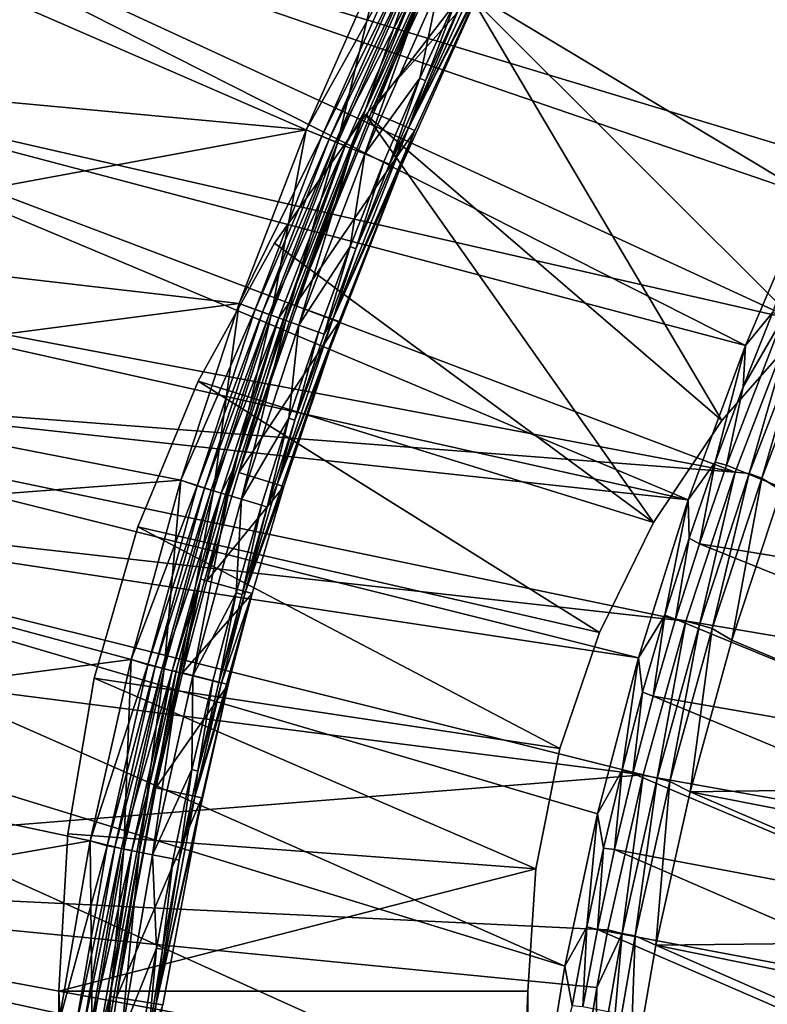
# Model space of a CAD drawing. Header units: metres. Extents: x -901 to 901, y -486 to 401.
# Tile 95 of 256: x -862 to -830, y 225 to 267. Entities that reach past the tile are written whole.
import ezdxf

# ---------------------------------------------------------------- set-up
doc = ezdxf.new("R2010")
doc.units = ezdxf.units.M

msp = doc.modelspace()

# ---------------------------------------------------------------- linework, layer by layer
at = {"layer": 'top'}
for points in [[(-843.20343, 270.848541, -621.825684), (-840.372253, 276.304413, -621.825684), (-846.667419, 262.663727, -625)], [(-846.667419, 262.663727, -625), (-840.372253, 276.304413, -621.825684), (-842.95459, 270.725311, -625)], [(-841.41803, 269.964325, -621.651367), (-845.090637, 261.990112, -621.651367), (-838.364563, 275.212646, -625)], [(-838.364563, 275.212646, -625), (-845.090637, 261.990112, -621.651367), (-841.155457, 269.83429, -625)], [(-849.449768, 261.904144, -620), (-872.769165, 264.063385, -620), (-870.100403, 270.889221, -620)], [(-870.100403, 270.889221, -618), (-872.769165, 264.063385, -618), (-849.449768, 261.904144, -618)], [(-849.449768, 261.904144, -620), (-870.100403, 270.889221, -620), (-846.2323, 269.16272, -620)], [(-846.2323, 269.16272, -618), (-870.100403, 270.889221, -618), (-849.449768, 261.904144, -618)], [(-846.922791, 262.772797, -621.825684), (-843.20343, 270.848541, -621.825684), (-849.926086, 254.408081, -625)], [(-849.926086, 254.408081, -625), (-843.20343, 270.848541, -621.825684), (-846.667419, 262.663727, -625)], [(-843.20343, 270.848541, -621.825684), (-846.922791, 262.772797, -621.825684), (-844.608337, 268.404633, -621.115417)], [(-846.667419, 262.663727, -625), (-842.95459, 270.725311, -625), (-841.155457, 269.83429, -625)], [(-845.090637, 261.990112, -621.651367), (-848.313965, 253.823975, -621.651367), (-841.155457, 269.83429, -625)], [(-841.155457, 269.83429, -625), (-848.313965, 253.823975, -621.651367), (-844.821167, 261.875031, -625)], [(-846.667419, 262.663727, -625), (-841.155457, 269.83429, -625), (-844.821167, 261.875031, -625)], [(-845.090637, 261.990112, -621.651367), (-841.41803, 269.964325, -621.651367), (-842.74762, 267.524445, -620.924011)], [(-849.449768, 261.904144, -620), (-846.2323, 269.16272, -620), (-845.574524, 268.861694, -620.135986)], [(-846.2323, 269.16272, -618), (-849.449768, 261.904144, -618), (-848.110413, 261.349335, -618.271973)], [(-844.919312, 268.551727, -618.271973), (-846.2323, 269.16272, -618), (-848.110413, 261.349335, -618.271973)], [(-848.78009, 261.62674, -620.135986), (-849.449768, 261.904144, -620), (-845.574524, 268.861694, -620.135986)], [(-848.78009, 261.62674, -620.135986), (-845.574524, 268.861694, -620.135986), (-845.274963, 268.719971, -620.301758)], [(-848.473938, 261.499908, -620.301758), (-848.78009, 261.62674, -620.135986), (-845.274963, 268.719971, -620.301758)], [(-848.473938, 261.499908, -620.301758), (-845.274963, 268.719971, -620.301758), (-845.008362, 268.593872, -620.525452)], [(-848.201477, 261.387054, -620.525452), (-848.473938, 261.499908, -620.301758), (-845.008362, 268.593872, -620.525452)], [(-848.201477, 261.387054, -620.525452), (-845.008362, 268.593872, -620.525452), (-844.608337, 268.404633, -621.115417)], [(-848.110413, 261.349335, -618.271973), (-847.498047, 261.095703, -618.603455), (-844.919312, 268.551727, -618.271973)], [(-847.498047, 261.095703, -618.603455), (-844.320129, 268.268311, -618.603455), (-844.919312, 268.551727, -618.271973)], [(-847.792603, 261.217682, -621.115417), (-848.201477, 261.387054, -620.525452), (-844.608337, 268.404633, -621.115417)], [(-844.608337, 268.404633, -621.115417), (-846.922791, 262.772797, -621.825684), (-847.792603, 261.217682, -621.115417)], [(-847.498047, 261.095703, -618.603455), (-846.953125, 260.869995, -619.050903), (-844.320129, 268.268311, -618.603455)], [(-846.953125, 260.869995, -619.050903), (-843.786987, 268.016083, -619.050903), (-844.320129, 268.268311, -618.603455)], [(-843.786987, 268.016083, -619.050903), (-846.953125, 260.869995, -619.050903), (-844.605103, 264.104523, -620.230835)], [(-842.986816, 267.637604, -620.230835), (-843.786987, 268.016083, -619.050903), (-844.605103, 264.104523, -620.230835)], [(-844.363159, 263.997284, -620.924011), (-845.090637, 261.990112, -621.651367), (-842.74762, 267.524445, -620.924011)], [(-842.986816, 267.637604, -620.230835), (-844.605103, 264.104523, -620.230835), (-844.363159, 263.997284, -620.924011)], [(-842.986816, 267.637604, -620.230835), (-844.363159, 263.997284, -620.924011), (-842.74762, 267.524445, -620.924011)], [(-875.163025, 257.136322, -620), (-872.769165, 264.063385, -620), (-849.449768, 261.904144, -620)], [(-849.449768, 261.904144, -618), (-872.769165, 264.063385, -618), (-875.163025, 257.136322, -618)], [(-846.953125, 260.869995, -619.050903), (-846.135376, 260.53125, -620.230835), (-844.605103, 264.104523, -620.230835)], [(-846.135376, 260.53125, -620.230835), (-845.89093, 260.429993, -620.924011), (-844.605103, 264.104523, -620.230835)], [(-844.605103, 264.104523, -620.230835), (-845.89093, 260.429993, -620.924011), (-844.363159, 263.997284, -620.924011)], [(-845.89093, 260.429993, -620.924011), (-845.090637, 261.990112, -621.651367), (-844.363159, 263.997284, -620.924011)], [(-850.187195, 254.502686, -621.825684), (-846.922791, 262.772797, -621.825684), (-852.32428, 247.279922, -625)], [(-852.32428, 247.279922, -625), (-846.922791, 262.772797, -621.825684), (-849.926086, 254.408081, -625)], [(-846.922791, 262.772797, -621.825684), (-850.187195, 254.502686, -621.825684), (-847.792603, 261.217682, -621.115417)], [(-849.926086, 254.408081, -625), (-846.667419, 262.663727, -625), (-844.821167, 261.875031, -625)], [(-852.307251, 254.496414, -620), (-875.163025, 257.136322, -620), (-849.449768, 261.904144, -620)], [(-849.449768, 261.904144, -618), (-875.163025, 257.136322, -618), (-852.307251, 254.496414, -618)], [(-852.307251, 254.496414, -620), (-849.449768, 261.904144, -620), (-848.78009, 261.62674, -620.135986)], [(-849.449768, 261.904144, -618), (-852.307251, 254.496414, -618), (-850.940796, 253.992676, -618.271973)], [(-848.110413, 261.349335, -618.271973), (-849.449768, 261.904144, -618), (-850.940796, 253.992676, -618.271973)], [(-848.313965, 253.823975, -621.651367), (-850.686584, 246.772018, -621.651367), (-844.821167, 261.875031, -625)], [(-844.821167, 261.875031, -625), (-850.686584, 246.772018, -621.651367), (-848.038513, 253.724182, -625)], [(-849.926086, 254.408081, -625), (-844.821167, 261.875031, -625), (-848.038513, 253.724182, -625)], [(-848.313965, 253.823975, -621.651367), (-845.090637, 261.990112, -621.651367), (-847.329651, 256.824554, -620.924011)], [(-847.329651, 256.824554, -620.924011), (-845.090637, 261.990112, -621.651367), (-845.89093, 260.429993, -620.924011)], [(-851.623291, 254.236816, -620.135986), (-852.307251, 254.496414, -620), (-848.78009, 261.62674, -620.135986)], [(-851.623291, 254.236816, -620.135986), (-848.78009, 261.62674, -620.135986), (-848.473938, 261.499908, -620.301758)], [(-851.311279, 254.125198, -620.301758), (-851.623291, 254.236816, -620.135986), (-848.473938, 261.499908, -620.301758)], [(-851.311279, 254.125198, -620.301758), (-848.473938, 261.499908, -620.301758), (-848.201477, 261.387054, -620.525452)], [(-851.033569, 254.025879, -620.525452), (-851.311279, 254.125198, -620.301758), (-848.201477, 261.387054, -620.525452)], [(-851.033569, 254.025879, -620.525452), (-848.201477, 261.387054, -620.525452), (-847.792603, 261.217682, -621.115417)], [(-850.940796, 253.992676, -618.271973), (-850.316772, 253.769455, -618.603455), (-848.110413, 261.349335, -618.271973)], [(-850.316772, 253.769455, -618.603455), (-847.498047, 261.095703, -618.603455), (-848.110413, 261.349335, -618.271973)], [(-850.616882, 253.876816, -621.115417), (-851.033569, 254.025879, -620.525452), (-847.792603, 261.217682, -621.115417)], [(-847.792603, 261.217682, -621.115417), (-850.187195, 254.502686, -621.825684), (-850.616882, 253.876816, -621.115417)], [(-850.316772, 253.769455, -618.603455), (-849.761414, 253.570801, -619.050903), (-847.498047, 261.095703, -618.603455)], [(-849.761414, 253.570801, -619.050903), (-846.953125, 260.869995, -619.050903), (-847.498047, 261.095703, -618.603455)], [(-849.761414, 253.570801, -619.050903), (-847.576538, 256.9198, -620.230835), (-846.953125, 260.869995, -619.050903)], [(-847.576538, 256.9198, -620.230835), (-846.135376, 260.53125, -620.230835), (-846.953125, 260.869995, -619.050903)], [(-847.329651, 256.824554, -620.924011), (-846.135376, 260.53125, -620.230835), (-847.576538, 256.9198, -620.230835)], [(-845.89093, 260.429993, -620.924011), (-846.135376, 260.53125, -620.230835), (-847.329651, 256.824554, -620.924011)], [(-876.950012, 251.276962, -620), (-875.163025, 257.136322, -620), (-852.307251, 254.496414, -620)], [(-875.163025, 257.136322, -618), (-876.950012, 251.276962, -618), (-852.307251, 254.496414, -618)], [(-848.92804, 253.272705, -620.230835), (-847.576538, 256.9198, -620.230835), (-849.761414, 253.570801, -619.050903)], [(-848.678894, 253.183578, -620.924011), (-847.576538, 256.9198, -620.230835), (-848.92804, 253.272705, -620.230835)], [(-848.678894, 253.183578, -620.924011), (-847.329651, 256.824554, -620.924011), (-847.576538, 256.9198, -620.230835)], [(-848.678894, 253.183578, -620.924011), (-848.313965, 253.823975, -621.651367), (-847.329651, 256.824554, -620.924011)], [(-854.797791, 246.957397, -620), (-876.950012, 251.276962, -620), (-852.307251, 254.496414, -620)], [(-852.307251, 254.496414, -618), (-876.950012, 251.276962, -618), (-854.797791, 246.957397, -618)], [(-854.797791, 246.957397, -620), (-852.307251, 254.496414, -620), (-851.623291, 254.236816, -620.135986)], [(-852.307251, 254.496414, -618), (-854.797791, 246.957397, -618), (-853.405579, 246.502655, -618.271973)], [(-854.099243, 246.712921, -620.135986), (-854.797791, 246.957397, -620), (-851.623291, 254.236816, -620.135986)], [(-854.099243, 246.712921, -620.135986), (-851.623291, 254.236816, -620.135986), (-851.311279, 254.125198, -620.301758)], [(-852.589539, 247.362183, -621.825684), (-850.187195, 254.502686, -621.825684), (-853.682922, 242.657196, -625)], [(-853.682922, 242.657196, -625), (-850.187195, 254.502686, -621.825684), (-852.32428, 247.279922, -625)], [(-850.940796, 253.992676, -618.271973), (-852.307251, 254.496414, -618), (-853.405579, 246.502655, -618.271973)], [(-850.187195, 254.502686, -621.825684), (-852.589539, 247.362183, -621.825684), (-850.616882, 253.876816, -621.115417)], [(-852.32428, 247.279922, -625), (-849.926086, 254.408081, -625), (-848.038513, 253.724182, -625)], [(-853.782104, 246.616791, -620.301758), (-854.099243, 246.712921, -620.135986), (-851.311279, 254.125198, -620.301758)], [(-853.782104, 246.616791, -620.301758), (-851.311279, 254.125198, -620.301758), (-851.033569, 254.025879, -620.525452)], [(-853.499939, 246.53125, -620.525452), (-853.782104, 246.616791, -620.301758), (-851.033569, 254.025879, -620.525452)], [(-853.499939, 246.53125, -620.525452), (-851.033569, 254.025879, -620.525452), (-850.616882, 253.876816, -621.115417)], [(-853.076416, 246.402878, -621.115417), (-853.499939, 246.53125, -620.525452), (-850.616882, 253.876816, -621.115417)], [(-853.405579, 246.502655, -618.271973), (-852.771362, 246.31041, -618.603455), (-850.940796, 253.992676, -618.271973)], [(-850.616882, 253.876816, -621.115417), (-852.589539, 247.362183, -621.825684), (-853.076416, 246.402878, -621.115417)], [(-852.771362, 246.31041, -618.603455), (-850.316772, 253.769455, -618.603455), (-850.940796, 253.992676, -618.271973)], [(-850.686584, 246.772018, -621.651367), (-848.313965, 253.823975, -621.651367), (-849.938049, 249.50975, -620.924011)], [(-848.313965, 253.823975, -621.651367), (-848.678894, 253.183578, -620.924011), (-849.938049, 249.50975, -620.924011)], [(-852.771362, 246.31041, -618.603455), (-852.20697, 246.139313, -619.050903), (-850.316772, 253.769455, -618.603455)], [(-852.32428, 247.279922, -625), (-848.038513, 253.724182, -625), (-850.406738, 246.685226, -625)], [(-852.20697, 246.139313, -619.050903), (-849.761414, 253.570801, -619.050903), (-850.316772, 253.769455, -618.603455)], [(-850.189331, 249.592712, -620.230835), (-849.761414, 253.570801, -619.050903), (-852.20697, 246.139313, -619.050903)], [(-850.686584, 246.772018, -621.651367), (-852.030701, 242.1987, -621.651367), (-848.038513, 253.724182, -625)], [(-848.038513, 253.724182, -625), (-852.030701, 242.1987, -621.651367), (-850.406738, 246.685226, -625)], [(-850.189331, 249.592712, -620.230835), (-848.92804, 253.272705, -620.230835), (-849.761414, 253.570801, -619.050903)], [(-849.938049, 249.50975, -620.924011), (-848.92804, 253.272705, -620.230835), (-850.189331, 249.592712, -620.230835)], [(-849.938049, 249.50975, -620.924011), (-848.678894, 253.183578, -620.924011), (-848.92804, 253.272705, -620.230835)], [(-878.598755, 245.127625, -620), (-876.950012, 251.276962, -620), (-854.797791, 246.957397, -620)], [(-876.950012, 251.276962, -618), (-878.598755, 245.127625, -618), (-854.797791, 246.957397, -618)], [(-851.359985, 245.882553, -620.230835), (-850.189331, 249.592712, -620.230835), (-852.20697, 246.139313, -619.050903)], [(-851.10675, 245.805801, -620.924011), (-850.189331, 249.592712, -620.230835), (-851.359985, 245.882553, -620.230835)], [(-851.10675, 245.805801, -620.924011), (-849.938049, 249.50975, -620.924011), (-850.189331, 249.592712, -620.230835)], [(-850.686584, 246.772018, -621.651367), (-849.938049, 249.50975, -620.924011), (-851.10675, 245.805801, -620.924011)], [(-853.9505, 242.731461, -621.825684), (-852.589539, 247.362183, -621.825684), (-853.682922, 242.657196, -625)], [(-852.589539, 247.362183, -621.825684), (-853.9505, 242.731461, -621.825684), (-853.076416, 246.402878, -621.115417)], [(-853.682922, 242.657196, -625), (-852.32428, 247.279922, -625), (-850.406738, 246.685226, -625)], [(-856.915466, 239.305267, -620), (-878.598755, 245.127625, -620), (-854.797791, 246.957397, -620)], [(-854.797791, 246.957397, -618), (-878.598755, 245.127625, -618), (-856.915466, 239.305267, -618)], [(-856.915466, 239.305267, -620), (-854.797791, 246.957397, -620), (-854.099243, 246.712921, -620.135986)], [(-854.797791, 246.957397, -618), (-856.915466, 239.305267, -618), (-855.50116, 238.901382, -618.271973)], [(-856.204285, 239.077286, -620.135986), (-856.915466, 239.305267, -620), (-854.099243, 246.712921, -620.135986)], [(-856.204285, 239.077286, -620.135986), (-854.099243, 246.712921, -620.135986), (-853.782104, 246.616791, -620.301758)], [(-853.405579, 246.502655, -618.271973), (-854.797791, 246.957397, -618), (-855.50116, 238.901382, -618.271973)], [(-853.682922, 242.657196, -625), (-850.406738, 246.685226, -625), (-851.748413, 242.120346, -625)], [(-852.030701, 242.1987, -621.651367), (-850.686584, 246.772018, -621.651367), (-851.10675, 245.805801, -620.924011)], [(-852.030701, 242.1987, -621.651367), (-851.748413, 242.120346, -625), (-850.406738, 246.685226, -625)], [(-855.882874, 238.996872, -620.301758), (-856.204285, 239.077286, -620.135986), (-853.782104, 246.616791, -620.301758)], [(-855.882874, 238.996872, -620.301758), (-853.782104, 246.616791, -620.301758), (-853.499939, 246.53125, -620.525452)], [(-855.596802, 238.925308, -620.525452), (-855.882874, 238.996872, -620.301758), (-853.499939, 246.53125, -620.525452)], [(-855.596802, 238.925308, -620.525452), (-853.499939, 246.53125, -620.525452), (-853.076416, 246.402878, -621.115417)], [(-855.167542, 238.817917, -621.115417), (-855.596802, 238.925308, -620.525452), (-853.076416, 246.402878, -621.115417)], [(-855.50116, 238.901382, -618.271973), (-854.858276, 238.740555, -618.603455), (-853.405579, 246.502655, -618.271973)], [(-853.076416, 246.402878, -621.115417), (-853.9505, 242.731461, -621.825684), (-855.167542, 238.817917, -621.115417)], [(-854.858276, 238.740555, -618.603455), (-852.771362, 246.31041, -618.603455), (-853.405579, 246.502655, -618.271973)], [(-854.858276, 238.740555, -618.603455), (-854.286194, 238.597427, -619.050903), (-852.771362, 246.31041, -618.603455)], [(-854.286194, 238.597427, -619.050903), (-852.20697, 246.139313, -619.050903), (-852.771362, 246.31041, -618.603455)], [(-852.20697, 246.139313, -619.050903), (-854.286194, 238.597427, -619.050903), (-852.439575, 242.144958, -620.230835)], [(-852.439575, 242.144958, -620.230835), (-851.359985, 245.882553, -620.230835), (-852.20697, 246.139313, -619.050903)], [(-852.184509, 242.074448, -620.924011), (-851.359985, 245.882553, -620.230835), (-852.439575, 242.144958, -620.230835)], [(-852.184509, 242.074448, -620.924011), (-851.10675, 245.805801, -620.924011), (-851.359985, 245.882553, -620.230835)], [(-852.030701, 242.1987, -621.651367), (-851.10675, 245.805801, -620.924011), (-852.184509, 242.074448, -620.924011)], [(-880.588623, 236.215561, -620), (-878.598755, 245.127625, -620), (-856.915466, 239.305267, -620)], [(-878.598755, 245.127625, -618), (-880.588623, 236.215576, -618), (-856.915466, 239.305267, -618)], [(-854.989502, 238.794266, -621.825684), (-853.9505, 242.731461, -621.825684), (-855.86676, 233.817688, -625)], [(-855.86676, 233.817688, -625), (-853.9505, 242.731461, -621.825684), (-854.720093, 238.726807, -625)], [(-855.167542, 238.817917, -621.115417), (-853.9505, 242.731461, -621.825684), (-854.989502, 238.794266, -621.825684)], [(-853.9505, 242.731461, -621.825684), (-853.682922, 242.657196, -625), (-854.720093, 238.726807, -625)], [(-854.720093, 238.726807, -625), (-853.682922, 242.657196, -625), (-851.748413, 242.120346, -625)], [(-854.720093, 238.726807, -625), (-851.748413, 242.120346, -625), (-852.772583, 238.23912, -625)], [(-854.286194, 238.597427, -619.050903), (-853.427612, 238.382645, -620.230835), (-852.439575, 242.144958, -620.230835)], [(-853.056763, 238.310287, -621.651367), (-854.191162, 233.453598, -621.651367), (-851.748413, 242.120346, -625)], [(-851.748413, 242.120346, -625), (-854.191162, 233.453598, -621.651367), (-852.772583, 238.23912, -625)], [(-852.439575, 242.144958, -620.230835), (-853.427612, 238.382645, -620.230835), (-853.170959, 238.318436, -620.924011)], [(-853.056763, 238.310287, -621.651367), (-852.030701, 242.1987, -621.651367), (-853.170959, 238.318436, -620.924011)], [(-853.170959, 238.318436, -620.924011), (-852.030701, 242.1987, -621.651367), (-852.184509, 242.074448, -620.924011)], [(-853.170959, 238.318436, -620.924011), (-852.184509, 242.074448, -620.924011), (-852.439575, 242.144958, -620.230835)], [(-852.030701, 242.1987, -621.651367), (-853.056763, 238.310287, -621.651367), (-851.748413, 242.120346, -625)], [(-858.655029, 231.558456, -620), (-880.588623, 236.215561, -620), (-856.915466, 239.305267, -620)], [(-856.915466, 239.305267, -618), (-880.588623, 236.215576, -618), (-858.655029, 231.558456, -618)], [(-858.655029, 231.558456, -620), (-856.915466, 239.305267, -620), (-856.204285, 239.077286, -620.135986)], [(-856.915466, 239.305267, -618), (-858.655029, 231.558456, -618), (-857.223938, 231.210968, -618.271973)], [(-857.934814, 231.352081, -620.135986), (-858.655029, 231.558456, -620), (-856.204285, 239.077286, -620.135986)], [(-857.934814, 231.352081, -620.135986), (-856.204285, 239.077286, -620.135986), (-855.882874, 238.996872, -620.301758)], [(-855.50116, 238.901382, -618.271973), (-856.915466, 239.305267, -618), (-857.223938, 231.210968, -618.271973)], [(-857.609802, 231.287567, -620.301758), (-857.934814, 231.352081, -620.135986), (-855.882874, 238.996872, -620.301758)], [(-857.609802, 231.287567, -620.301758), (-855.882874, 238.996872, -620.301758), (-855.596802, 238.925308, -620.525452)], [(-857.320618, 231.230148, -620.525452), (-857.609802, 231.287567, -620.301758), (-855.596802, 238.925308, -620.525452)], [(-856.138123, 233.876663, -621.825684), (-854.989502, 238.794266, -621.825684), (-857.541138, 224.876923, -625)], [(-857.541138, 224.876923, -625), (-854.989502, 238.794266, -621.825684), (-855.86676, 233.817688, -625)], [(-857.320618, 231.230148, -620.525452), (-855.596802, 238.925308, -620.525452), (-855.167542, 238.817917, -621.115417)], [(-856.886536, 231.143997, -621.115417), (-857.320618, 231.230148, -620.525452), (-855.167542, 238.817917, -621.115417)], [(-857.223938, 231.210968, -618.271973), (-856.573914, 231.081924, -618.603455), (-855.50116, 238.901382, -618.271973)], [(-856.886536, 231.143997, -621.115417), (-855.167542, 238.817917, -621.115417), (-856.138123, 233.876663, -621.825684)], [(-856.573914, 231.081924, -618.603455), (-854.858276, 238.740555, -618.603455), (-855.50116, 238.901382, -618.271973)], [(-856.573914, 231.081924, -618.603455), (-855.995483, 230.967102, -619.050903), (-854.858276, 238.740555, -618.603455)], [(-856.138123, 233.876663, -621.825684), (-855.167542, 238.817917, -621.115417), (-854.989502, 238.794266, -621.825684)], [(-855.995483, 230.967102, -619.050903), (-854.286194, 238.597427, -619.050903), (-854.858276, 238.740555, -618.603455)], [(-855.86676, 233.817688, -625), (-854.720093, 238.726807, -625), (-852.772583, 238.23912, -625)], [(-854.286194, 238.597427, -619.050903), (-855.995483, 230.967102, -619.050903), (-854.32373, 234.598343, -620.230835)], [(-855.86676, 233.817688, -625), (-852.772583, 238.23912, -625), (-853.904907, 233.391388, -625)], [(-854.191162, 233.453598, -621.651367), (-855.847656, 224.608353, -621.651367), (-852.772583, 238.23912, -625)], [(-852.772583, 238.23912, -625), (-855.847656, 224.608353, -621.651367), (-853.904907, 233.391388, -625)], [(-853.427612, 238.382645, -620.230835), (-854.286194, 238.597427, -619.050903), (-854.32373, 234.598343, -620.230835)], [(-853.427612, 238.382645, -620.230835), (-854.32373, 234.598343, -620.230835), (-854.065552, 234.540451, -620.924011)], [(-854.065552, 234.540451, -620.924011), (-854.191162, 233.453598, -621.651367), (-853.056763, 238.310287, -621.651367)], [(-853.427612, 238.382645, -620.230835), (-854.065552, 234.540451, -620.924011), (-853.170959, 238.318436, -620.924011)], [(-854.065552, 234.540451, -620.924011), (-853.056763, 238.310287, -621.651367), (-853.170959, 238.318436, -620.924011)], [(-880.588623, 236.215576, -618), (-882.095093, 227.468689, -618), (-858.655029, 231.558456, -618)], [(-882.095093, 227.468674, -620), (-880.588623, 236.215561, -620), (-858.655029, 231.558456, -620)], [(-855.995483, 230.967102, -619.050903), (-855.12738, 230.794769, -620.230835), (-854.32373, 234.598343, -620.230835)], [(-855.12738, 230.794769, -620.230835), (-854.867859, 230.743256, -620.924011), (-854.32373, 234.598343, -620.230835)], [(-854.32373, 234.598343, -620.230835), (-854.867859, 230.743256, -620.924011), (-854.065552, 234.540451, -620.924011)], [(-854.867859, 230.743256, -620.924011), (-854.191162, 233.453598, -621.651367), (-854.065552, 234.540451, -620.924011)], [(-857.81543, 224.92041, -621.825684), (-856.138123, 233.876663, -621.825684), (-857.541138, 224.876923, -625)], [(-857.81543, 224.92041, -621.825684), (-856.886536, 231.143997, -621.115417), (-856.138123, 233.876663, -621.825684)], [(-857.541138, 224.876923, -625), (-855.86676, 233.817688, -625), (-853.904907, 233.391388, -625)], [(-857.541138, 224.876923, -625), (-853.904907, 233.391388, -625), (-855.558289, 224.562454, -625)], [(-854.191162, 233.453598, -621.651367), (-854.867859, 230.743256, -620.924011), (-855.847656, 224.608353, -621.651367)], [(-855.847656, 224.608353, -621.651367), (-855.558289, 224.562454, -625), (-853.904907, 233.391388, -625)], [(-860.012451, 223.735611, -620), (-882.095093, 227.468674, -620), (-858.655029, 231.558456, -620)], [(-858.655029, 231.558456, -618), (-882.095093, 227.468689, -618), (-860.012451, 223.735611, -618)], [(-860.012451, 223.735611, -620), (-858.655029, 231.558456, -620), (-857.934814, 231.352081, -620.135986)], [(-858.655029, 231.558456, -618), (-860.012451, 223.735611, -618), (-858.57019, 223.453506, -618.271973)], [(-857.223938, 231.210968, -618.271973), (-858.655029, 231.558456, -618), (-858.57019, 223.453506, -618.271973)], [(-859.28717, 223.559555, -620.135986), (-860.012451, 223.735611, -620), (-857.934814, 231.352081, -620.135986)], [(-859.28717, 223.559555, -620.135986), (-857.934814, 231.352081, -620.135986), (-857.609802, 231.287567, -620.301758)], [(-858.959351, 223.511078, -620.301758), (-859.28717, 223.559555, -620.135986), (-857.609802, 231.287567, -620.301758)], [(-858.959351, 223.511078, -620.301758), (-857.609802, 231.287567, -620.301758), (-857.320618, 231.230148, -620.525452)], [(-858.667664, 223.467926, -620.525452), (-858.959351, 223.511078, -620.301758), (-857.320618, 231.230148, -620.525452)], [(-858.667664, 223.467926, -620.525452), (-857.320618, 231.230148, -620.525452), (-856.886536, 231.143997, -621.115417)], [(-858.229919, 223.403183, -621.115417), (-858.667664, 223.467926, -620.525452), (-856.886536, 231.143997, -621.115417)], [(-858.57019, 223.453506, -618.271973), (-857.914612, 223.356552, -618.603455), (-857.223938, 231.210968, -618.271973)], [(-858.229919, 223.403183, -621.115417), (-856.886536, 231.143997, -621.115417), (-857.81543, 224.92041, -621.825684)], [(-857.914612, 223.356552, -618.603455), (-856.573914, 231.081924, -618.603455), (-857.223938, 231.210968, -618.271973)], [(-857.914612, 223.356552, -618.603455), (-857.331177, 223.270248, -619.050903), (-856.573914, 231.081924, -618.603455)], [(-857.331177, 223.270248, -619.050903), (-855.995483, 230.967102, -619.050903), (-856.573914, 231.081924, -618.603455)], [(-857.331177, 223.270248, -619.050903), (-855.838196, 226.97467, -620.230835), (-855.995483, 230.967102, -619.050903)], [(-855.838196, 226.97467, -620.230835), (-855.12738, 230.794769, -620.230835), (-855.995483, 230.967102, -619.050903)], [(-854.867859, 230.743256, -620.924011), (-855.577454, 226.92955, -620.924011), (-855.847656, 224.608353, -621.651367)], [(-855.12738, 230.794769, -620.230835), (-855.838196, 226.97467, -620.230835), (-855.577454, 226.92955, -620.924011)], [(-854.867859, 230.743256, -620.924011), (-855.12738, 230.794769, -620.230835), (-855.577454, 226.92955, -620.924011)], [(-882.095093, 227.468689, -618), (-882.951538, 220.816956, -618), (-860.012451, 223.735611, -618)], [(-882.951538, 220.816956, -620), (-882.095093, 227.468674, -620), (-860.012451, 223.735611, -620)], [(-856.455688, 223.140762, -620.230835), (-855.838196, 226.97467, -620.230835), (-857.331177, 223.270248, -619.050903)], [(-856.193909, 223.102051, -620.924011), (-855.838196, 226.97467, -620.230835), (-856.455688, 223.140762, -620.230835)], [(-855.577454, 226.92955, -620.924011), (-855.838196, 226.97467, -620.230835), (-856.193909, 223.102051, -620.924011)], [(-855.847656, 224.608353, -621.651367), (-855.577454, 226.92955, -620.924011), (-856.193909, 223.102051, -620.924011)], [(-858.846191, 217.164841, -621.825684), (-857.81543, 224.92041, -621.825684), (-859.21875, 209.351913, -625)], [(-859.21875, 209.351913, -625), (-857.81543, 224.92041, -621.825684), (-858.570068, 217.134964, -625)], [(-858.846191, 217.164841, -621.825684), (-858.229919, 223.403183, -621.115417), (-857.81543, 224.92041, -621.825684)], [(-857.81543, 224.92041, -621.825684), (-857.541138, 224.876923, -625), (-858.570068, 217.134964, -625)], [(-858.570068, 217.134964, -625), (-857.541138, 224.876923, -625), (-855.558289, 224.562454, -625)], [(-855.847656, 224.608353, -621.651367), (-856.865356, 216.95047, -621.651367), (-855.558289, 224.562454, -625)], [(-856.865356, 216.95047, -621.651367), (-855.847656, 224.608353, -621.651367), (-856.716797, 219.263489, -620.924011)], [(-855.847656, 224.608353, -621.651367), (-856.193909, 223.102051, -620.924011), (-856.716797, 219.263489, -620.924011)]]:
    msp.add_3dface(points, dxfattribs=at)
at = {"layer": 'top0'}
for points in [[(-871.364685, 285.165924, -3.399924), (-827.987488, 259.089813, -32.469879), (-875.802734, 275.530518, -3.399924)], [(-821.698242, 271.288513, -32.464832), (-824.983521, 265.281464, -32.467827), (-871.364685, 285.165924, -3.399924)], [(-871.364685, 285.165924, -3.399924), (-824.983521, 265.281464, -32.467827), (-827.987488, 259.089813, -32.469879)], [(-870.017395, 284.498688, -0.803848), (-874.420105, 274.93988, -0.803848), (-822.860779, 266.102997, -29.869083)], [(-819.514771, 272.042877, -29.865828), (-870.017395, 284.498688, -0.803848), (-822.860779, 266.102997, -29.869083)], [(-875.802734, 275.530518, -3.399924), (-830.715027, 252.696686, -32.470959), (-879.697144, 265.662842, -3.399924)], [(-827.987488, 259.089813, -32.469879), (-830.715027, 252.696686, -32.470959), (-875.802734, 275.530518, -3.399924)], [(-874.420105, 274.93988, -0.803848), (-878.28363, 265.150696, -0.803848), (-828.646057, 253.807877, -29.872698)], [(-822.860779, 266.102997, -29.869083), (-874.420105, 274.93988, -0.803848), (-825.805664, 260.229218, -29.871315)], [(-874.420105, 274.93988, -0.803848), (-828.646057, 253.807877, -29.872698), (-825.805664, 260.229218, -29.871315)], [(-879.697144, 265.662842, -3.399924), (-833.151306, 246.118698, -32.471024), (-882.556396, 257.162445, -3.399924)], [(-830.715027, 252.696686, -32.470959), (-833.151306, 246.118698, -32.471024), (-879.697144, 265.662842, -3.399924)], [(-878.28363, 265.150696, -0.803848), (-881.120422, 256.717102, -0.803848), (-831.150696, 247.296341, -29.87303)], [(-878.28363, 265.150696, -0.803848), (-831.150696, 247.296341, -29.87303), (-828.646057, 253.807877, -29.872698)], [(-827.987488, 259.089813, -32.469879), (-829.543945, 254.116684, -32.918896), (-830.715027, 252.696686, -32.470959)], [(-833.151306, 246.118698, -32.471024), (-884.176453, 251.649948, -3.399924), (-882.556396, 257.162445, -3.399924)], [(-881.120422, 256.717102, -0.803848), (-882.727722, 251.24791, -0.803848), (-831.150696, 247.296341, -29.87303)], [(-817.02124, 241.69165, -59.258587), (-831.516968, 247.595978, -33.498447), (-829.086243, 253.90834, -33.499184)], [(-829.086243, 253.90834, -33.499184), (-831.516968, 247.595978, -33.498447), (-830.815552, 250.931641, -32.918831)], [(-828.646057, 253.807877, -29.872698), (-831.150696, 247.296341, -29.87303), (-830.554871, 247.231796, -30.284966)], [(-829.543945, 254.116684, -32.918896), (-830.815552, 250.931641, -32.918831), (-830.715027, 252.696686, -32.470959)], [(-829.543945, 254.116684, -32.918896), (-829.086243, 253.90834, -33.499184), (-830.815552, 250.931641, -32.918831)], [(-828.116272, 253.566528, -30.28499), (-828.646057, 253.807877, -29.872698), (-830.554871, 247.231796, -30.284966)], [(-830.554871, 247.231796, -30.284966), (-830.023193, 247.041626, -30.770933), (-828.116272, 253.566528, -30.28499)], [(-830.023193, 247.041626, -30.770933), (-827.594299, 253.350235, -30.771168), (-828.116272, 253.566528, -30.28499)], [(-830.023193, 247.041626, -30.770933), (-829.187195, 246.511551, -31.93309), (-827.594299, 253.350235, -30.771168)], [(-833.151306, 246.118698, -32.471024), (-830.715027, 252.696686, -32.470959), (-832.008057, 247.71521, -32.91885)], [(-830.715027, 252.696686, -32.470959), (-830.815552, 250.931641, -32.918831), (-832.008057, 247.71521, -32.91885)], [(-835.280823, 239.37352, -32.47002), (-885.413208, 246.963303, -3.399924), (-884.176453, 251.649948, -3.399924)], [(-833.151306, 246.118698, -32.471024), (-835.280823, 239.37352, -32.47002), (-884.176453, 251.649948, -3.399924)], [(-882.727722, 251.24791, -0.803848), (-883.954773, 246.598083, -0.803848), (-833.251465, 240.941284, -29.872353)], [(-831.150696, 247.296341, -29.87303), (-882.727722, 251.24791, -0.803848), (-833.251465, 240.941284, -29.872353)], [(-830.815552, 250.931641, -32.918831), (-831.516968, 247.595978, -33.498447), (-832.008057, 247.71521, -32.91885)], [(-833.151306, 246.118698, -32.471024), (-832.008057, 247.71521, -32.91885), (-833.121033, 244.469772, -32.918949)], [(-832.008057, 247.71521, -32.91885), (-832.673401, 244.233902, -33.498936), (-833.121033, 244.469772, -32.918949)], [(-832.008057, 247.71521, -32.91885), (-831.516968, 247.595978, -33.498447), (-832.673401, 244.233902, -33.498936)], [(-832.673401, 244.233902, -33.498936), (-831.516968, 247.595978, -33.498447), (-817.02124, 241.69165, -59.258587)], [(-831.150696, 247.296341, -29.87303), (-833.251465, 240.941284, -29.872353), (-832.679504, 240.781891, -30.285084)], [(-830.554871, 247.231796, -30.284966), (-831.150696, 247.296341, -29.87303), (-832.679504, 240.781891, -30.285084)], [(-832.679504, 240.781891, -30.285084), (-832.138062, 240.617905, -30.772385), (-830.554871, 247.231796, -30.284966)], [(-832.138062, 240.617905, -30.772385), (-830.023193, 247.041626, -30.770933), (-830.554871, 247.231796, -30.284966)], [(-885.413208, 246.963303, -3.399924), (-838.413513, 226.212219, -32.464996), (-886.78064, 241.109772, -3.399924)], [(-835.280823, 239.37352, -32.47002), (-837.031006, 232.717667, -32.467983), (-885.413208, 246.963303, -3.399924)], [(-837.031006, 232.717667, -32.467983), (-838.413513, 226.212219, -32.464996), (-885.413208, 246.963303, -3.399924)], [(-832.138062, 240.617905, -30.772385), (-831.289978, 240.118759, -31.936989), (-830.023193, 247.041626, -30.770933)], [(-831.289978, 240.118759, -31.936989), (-829.187195, 246.511551, -31.93309), (-830.023193, 247.041626, -30.770933)], [(-883.954773, 246.598083, -0.803848), (-885.311462, 240.790527, -0.803848), (-835.078796, 234.38353, -29.870638)], [(-833.251465, 240.941284, -29.872353), (-883.954773, 246.598083, -0.803848), (-835.078796, 234.38353, -29.870638)], [(-831.289978, 240.118759, -31.936989), (-816.514954, 233.888519, -58.256424), (-829.187195, 246.511551, -31.93309)], [(-835.280823, 239.37352, -32.47002), (-833.151306, 246.118698, -32.471024), (-834.154236, 241.197723, -32.919128)], [(-834.154236, 241.197723, -32.919128), (-833.151306, 246.118698, -32.471024), (-833.121033, 244.469772, -32.918949)], [(-833.121033, 244.469772, -32.918949), (-833.692993, 241.016785, -33.499966), (-834.154236, 241.197723, -32.919128)], [(-832.673401, 244.233902, -33.498936), (-833.692993, 241.016785, -33.499966), (-833.121033, 244.469772, -32.918949)], [(-833.692993, 241.016785, -33.499966), (-832.673401, 244.233902, -33.498936), (-818.151123, 238.388733, -59.252411)], [(-818.151123, 238.388733, -59.252411), (-832.673401, 244.233902, -33.498936), (-817.02124, 241.69165, -59.258587)], [(-835.107117, 237.901505, -32.919388), (-835.280823, 239.37352, -32.47002), (-834.154236, 241.197723, -32.919128)], [(-834.154236, 241.197723, -32.919128), (-834.645813, 237.740021, -33.501572), (-835.107117, 237.901505, -32.919388)], [(-833.692993, 241.016785, -33.499966), (-834.645813, 237.740021, -33.501572), (-834.154236, 241.197723, -32.919128)], [(-886.78064, 241.109772, -3.399924), (-839.473633, 219.728577, -32.461033), (-888.778137, 230.448639, -3.399924)], [(-835.078796, 234.38353, -29.870638), (-885.311462, 240.790527, -0.803848), (-887.293213, 230.21315, -0.803848)], [(-838.413513, 226.212219, -32.464996), (-839.473633, 219.728577, -32.461033), (-886.78064, 241.109772, -3.399924)], [(-833.251465, 240.941284, -29.872353), (-835.078796, 234.38353, -29.870638), (-834.486694, 234.23587, -30.285343)], [(-834.645813, 237.740021, -33.501572), (-833.692993, 241.016785, -33.499966), (-819.19989, 235.058182, -59.24662)], [(-832.679504, 240.781891, -30.285084), (-833.251465, 240.941284, -29.872353), (-834.486694, 234.23587, -30.285343)], [(-834.486694, 234.23587, -30.285343), (-833.93573, 234.098236, -30.775509), (-832.679504, 240.781891, -30.285084)], [(-833.93573, 234.098236, -30.775509), (-832.138062, 240.617905, -30.772385), (-832.679504, 240.781891, -30.285084)], [(-819.19989, 235.058182, -59.24662), (-833.692993, 241.016785, -33.499966), (-818.151123, 238.388733, -59.252411)], [(-833.93573, 234.098236, -30.775509), (-833.075684, 233.645386, -31.946514), (-832.138062, 240.617905, -30.772385)], [(-833.075684, 233.645386, -31.946514), (-831.289978, 240.118759, -31.936989), (-832.138062, 240.617905, -30.772385)], [(-831.289978, 240.118759, -31.936989), (-833.075684, 233.645386, -31.946514), (-816.514954, 233.888519, -58.256424)], [(-837.031006, 232.717667, -32.467983), (-835.280823, 239.37352, -32.47002), (-835.97937, 234.583466, -32.919727)], [(-835.280823, 239.37352, -32.47002), (-835.107117, 237.901505, -32.919388), (-835.97937, 234.583466, -32.919727)], [(-835.107117, 237.901505, -32.919388), (-835.521484, 234.432297, -33.503765), (-835.97937, 234.583466, -32.919727)], [(-834.645813, 237.740021, -33.501572), (-835.521484, 234.432297, -33.503765), (-835.107117, 237.901505, -32.919388)], [(-835.521484, 234.432297, -33.503765), (-834.645813, 237.740021, -33.501572), (-820.167053, 231.701935, -59.241241)], [(-820.167053, 231.701935, -59.241241), (-834.645813, 237.740021, -33.501572), (-819.19989, 235.058182, -59.24662)], [(-837.031006, 232.717667, -32.467983), (-835.97937, 234.583466, -32.919727), (-836.770569, 231.246048, -32.920147)], [(-835.97937, 234.583466, -32.919727), (-836.295227, 231.196991, -33.506466), (-836.770569, 231.246048, -32.920147)], [(-835.521484, 234.432297, -33.503765), (-836.295227, 231.196991, -33.506466), (-835.97937, 234.583466, -32.919727)], [(-836.583679, 227.761795, -29.867867), (-835.078796, 234.38353, -29.870638), (-887.293213, 230.21315, -0.803848)], [(-835.078796, 234.38353, -29.870638), (-836.583679, 227.761795, -29.867867), (-835.973206, 227.612854, -30.28574)], [(-836.295227, 231.196991, -33.506466), (-835.521484, 234.432297, -33.503765), (-821.051941, 228.321991, -59.236286)], [(-834.486694, 234.23587, -30.285343), (-835.078796, 234.38353, -29.870638), (-835.973206, 227.612854, -30.28574)], [(-835.973206, 227.612854, -30.28574), (-835.41272, 227.50177, -30.780293), (-834.486694, 234.23587, -30.285343)], [(-821.051941, 228.321991, -59.236286), (-835.521484, 234.432297, -33.503765), (-820.167053, 231.701935, -59.241241)], [(-835.41272, 227.50177, -30.780293), (-833.93573, 234.098236, -30.775509), (-834.486694, 234.23587, -30.285343)], [(-835.41272, 227.50177, -30.780293), (-834.537781, 227.113174, -31.961765), (-833.93573, 234.098236, -30.775509)], [(-834.537781, 227.113174, -31.961765), (-833.075684, 233.645386, -31.946514), (-833.93573, 234.098236, -30.775509)], [(-833.075684, 233.645386, -31.946514), (-834.537781, 227.113174, -31.961765), (-818.306274, 227.297302, -58.253456)], [(-833.075684, 233.645386, -31.946514), (-817.451233, 230.603241, -58.254318), (-816.514954, 233.888519, -58.256424)], [(-817.451233, 230.603241, -58.254318), (-833.075684, 233.645386, -31.946514), (-818.306274, 227.297302, -58.253456)], [(-838.413513, 226.212219, -32.464996), (-837.031006, 232.717667, -32.467983), (-837.480286, 227.891617, -32.920643)], [(-837.480286, 227.891617, -32.920643), (-837.031006, 232.717667, -32.467983), (-836.770569, 231.246048, -32.920147)], [(-836.770569, 231.246048, -32.920147), (-837.025513, 227.775848, -33.509914), (-837.480286, 227.891617, -32.920643)], [(-836.295227, 231.196991, -33.506466), (-837.025513, 227.775848, -33.509914), (-836.770569, 231.246048, -32.920147)], [(-837.025513, 227.775848, -33.509914), (-836.295227, 231.196991, -33.506466), (-821.854126, 224.920334, -59.23177)], [(-821.854126, 224.920334, -59.23177), (-836.295227, 231.196991, -33.506466), (-821.051941, 228.321991, -59.236286)], [(-888.778137, 230.448639, -3.399924), (-840.549255, 208.95195, -32.452202), (-890.008972, 221.192154, -3.399924)], [(-839.473633, 219.728577, -32.461033), (-840.549255, 208.95195, -32.452202), (-888.778137, 230.448639, -3.399924)], [(-888.514221, 221.03038, -0.803848), (-838.616455, 214.274628, -29.858961), (-887.293213, 230.21315, -0.803848)], [(-838.616455, 214.274628, -29.858961), (-837.770142, 221.025314, -29.863972), (-887.293213, 230.21315, -0.803848)], [(-887.293213, 230.21315, -0.803848), (-837.770142, 221.025314, -29.863972), (-837.057861, 225.296906, -29.866568)], [(-837.057861, 225.296906, -29.866568), (-836.583679, 227.761795, -29.867867), (-887.293213, 230.21315, -0.803848)], [(-838.108215, 224.522614, -32.921223), (-838.413513, 226.212219, -32.464996), (-837.480286, 227.891617, -32.920643)], [(-837.480286, 227.891617, -32.920643), (-837.64386, 224.48114, -33.513824), (-838.108215, 224.522614, -32.921223)], [(-837.025513, 227.775848, -33.509914), (-837.64386, 224.48114, -33.513824), (-837.480286, 227.891617, -32.920643)], [(-837.64386, 224.48114, -33.513824), (-837.025513, 227.775848, -33.509914), (-822.57312, 221.498978, -59.227715)], [(-835.973206, 227.612854, -30.28574), (-836.583679, 227.761795, -29.867867), (-837.057861, 225.296906, -29.866568)], [(-822.57312, 221.498978, -59.227715), (-837.025513, 227.775848, -33.509914), (-821.854126, 224.920334, -59.23177)], [(-835.973206, 227.612854, -30.28574), (-837.057861, 225.296906, -29.866568), (-837.13562, 220.931931, -30.28627)], [(-837.13562, 220.931931, -30.28627), (-836.565735, 220.847626, -30.786724), (-835.973206, 227.612854, -30.28574)], [(-836.565735, 220.847626, -30.786724), (-835.41272, 227.50177, -30.780293), (-835.973206, 227.612854, -30.28574)], [(-836.565735, 220.847626, -30.786724), (-835.669861, 220.543503, -31.982853), (-835.41272, 227.50177, -30.780293)], [(-835.669861, 220.543503, -31.982853), (-834.537781, 227.113174, -31.961765), (-835.41272, 227.50177, -30.780293)], [(-834.537781, 227.113174, -31.961765), (-835.669861, 220.543503, -31.982853), (-819.772034, 220.630875, -58.255516)], [(-818.306274, 227.297302, -58.253456), (-834.537781, 227.113174, -31.961765), (-819.079956, 223.972549, -58.253849)], [(-834.537781, 227.113174, -31.961765), (-819.772034, 220.630875, -58.255516), (-819.079956, 223.972549, -58.253849)], [(-839.473633, 219.728577, -32.461033), (-838.413513, 226.212219, -32.464996), (-838.108215, 224.522614, -32.921223)], [(-837.057861, 225.296906, -29.866568), (-837.770142, 221.025314, -29.863972), (-837.13562, 220.931931, -30.28627)]]:
    msp.add_3dface(points, dxfattribs=at)
at = {"layer": 'top012'}
for points in [[(-842.416443, 267.573547, -540), (-802.085388, 295.292816, -540), (-828.274353, 253.431412, -540)], [(-842.416443, 267.573547, -520), (-828.274353, 253.431412, -520), (-802.085388, 295.292816, -520)], [(-846.899963, 262.556519, -540), (-842.416443, 267.573547, -540), (-831.724182, 249.497604, -540)], [(-842.416443, 267.573547, -540), (-846.899963, 262.556519, -540), (-842.416443, 267.573547, -520)], [(-846.899963, 262.556519, -540), (-846.899963, 262.556519, -520), (-842.416443, 267.573547, -520)], [(-846.899963, 262.556519, -520), (-831.724182, 249.497604, -520), (-842.416443, 267.573547, -520)], [(-831.724182, 249.497604, -540), (-842.416443, 267.573547, -540), (-828.274353, 253.431412, -540)], [(-831.724182, 249.497604, -520), (-828.274353, 253.431412, -520), (-842.416443, 267.573547, -520)], [(-850.793518, 257.069061, -540), (-846.899963, 262.556519, -540), (-834.631104, 245.147141, -540)], [(-846.899963, 262.556519, -540), (-850.793518, 257.069061, -540), (-846.899963, 262.556519, -520)], [(-850.793518, 257.069061, -540), (-850.793518, 257.069061, -520), (-846.899963, 262.556519, -520)], [(-850.793518, 257.069061, -520), (-834.631104, 245.147141, -520), (-846.899963, 262.556519, -520)], [(-834.631104, 245.147141, -540), (-846.899963, 262.556519, -540), (-831.724182, 249.497604, -540)], [(-834.631104, 245.147141, -520), (-831.724182, 249.497604, -520), (-846.899963, 262.556519, -520)], [(-854.048218, 251.180161, -540), (-850.793518, 257.069061, -540), (-834.631104, 245.147141, -540)], [(-850.793518, 257.069061, -540), (-854.048218, 251.180161, -540), (-850.793518, 257.069061, -520)], [(-854.048218, 251.180161, -540), (-854.048218, 251.180161, -520), (-850.793518, 257.069061, -520)], [(-850.793518, 257.069061, -520), (-854.048218, 251.180161, -520), (-834.631104, 245.147141, -520)], [(-831.724182, 249.497604, -540), (-828.274353, 253.431412, -540), (-831.724182, 249.497604, -520)], [(-828.274353, 253.431412, -540), (-828.274353, 253.431412, -520), (-831.724182, 249.497604, -520)], [(-856.623047, 244.963882, -540), (-854.048218, 251.180161, -540), (-836.945251, 240.454483, -540)], [(-854.048218, 251.180161, -540), (-856.623047, 244.963882, -540), (-854.048218, 251.180161, -520)], [(-856.623047, 244.963882, -540), (-856.623047, 244.963882, -520), (-854.048218, 251.180161, -520)], [(-854.048218, 251.180161, -520), (-856.623047, 244.963882, -520), (-836.945251, 240.454483, -520)], [(-854.048218, 251.180161, -540), (-834.631104, 245.147141, -540), (-836.945251, 240.454483, -540)], [(-854.048218, 251.180161, -520), (-836.945251, 240.454483, -520), (-834.631104, 245.147141, -520)], [(-834.631104, 245.147141, -540), (-831.724182, 249.497604, -540), (-834.631104, 245.147141, -520)], [(-831.724182, 249.497604, -540), (-831.724182, 249.497604, -520), (-834.631104, 245.147141, -520)], [(-858.485718, 238.498398, -540), (-856.623047, 244.963882, -540), (-838.627075, 235.499908, -540)], [(-856.623047, 244.963882, -540), (-858.485718, 238.498398, -540), (-856.623047, 244.963882, -520)], [(-858.485718, 238.498398, -540), (-858.485718, 238.498398, -520), (-856.623047, 244.963882, -520)], [(-856.623047, 244.963882, -520), (-858.485718, 238.498398, -520), (-838.627075, 235.499908, -520)], [(-856.623047, 244.963882, -540), (-836.945251, 240.454483, -540), (-838.627075, 235.499908, -540)], [(-856.623047, 244.963882, -520), (-838.627075, 235.499908, -520), (-836.945251, 240.454483, -520)], [(-836.945251, 240.454483, -540), (-834.631104, 245.147141, -540), (-836.945251, 240.454483, -520)], [(-834.631104, 245.147141, -540), (-834.631104, 245.147141, -520), (-836.945251, 240.454483, -520)], [(-838.627075, 235.499908, -540), (-836.945251, 240.454483, -540), (-838.627075, 235.499908, -520)], [(-836.945251, 240.454483, -540), (-836.945251, 240.454483, -520), (-838.627075, 235.499908, -520)], [(-859.612793, 231.865005, -540), (-858.485718, 238.498398, -540), (-839.647888, 230.368195, -540)], [(-858.485718, 238.498398, -540), (-859.612793, 231.865005, -540), (-858.485718, 238.498398, -520)], [(-859.612793, 231.865005, -540), (-859.612793, 231.865005, -520), (-858.485718, 238.498398, -520)], [(-858.485718, 238.498398, -520), (-859.612793, 231.865005, -520), (-839.647888, 230.368195, -520)], [(-858.485718, 238.498398, -540), (-838.627075, 235.499908, -540), (-839.647888, 230.368195, -540)], [(-858.485718, 238.498398, -520), (-839.647888, 230.368195, -520), (-838.627075, 235.499908, -520)], [(-839.647888, 230.368195, -540), (-838.627075, 235.499908, -540), (-839.647888, 230.368195, -520)], [(-838.627075, 235.499908, -540), (-838.627075, 235.499908, -520), (-839.647888, 230.368195, -520)], [(-859.612793, 231.865005, -540), (-839.647888, 230.368195, -540), (-859.990051, 225.147141, -540)], [(-859.612793, 231.865005, -540), (-859.990051, 225.147141, -540), (-859.612793, 231.865005, -520)], [(-859.990051, 225.147141, -540), (-859.990051, 225.147141, -520), (-859.612793, 231.865005, -520)], [(-859.612793, 231.865005, -520), (-859.990051, 225.147141, -520), (-839.647888, 230.368195, -520)], [(-839.647888, 230.368195, -540), (-839.990051, 225.147141, -540), (-859.990051, 225.147141, -540)], [(-859.990051, 225.147141, -520), (-839.990051, 225.147141, -520), (-839.647888, 230.368195, -520)], [(-839.990051, 225.147141, -540), (-839.647888, 230.368195, -540), (-839.990051, 225.147141, -520)], [(-839.647888, 230.368195, -540), (-839.647888, 230.368195, -520), (-839.990051, 225.147141, -520)], [(-859.990051, 225.147141, -540), (-839.990051, 225.147141, -540), (-859.990051, -225.14711, -540)], [(-839.990051, 225.147141, -540), (-839.990051, -225.14711, -540), (-859.990051, -225.14711, -540)], [(-859.990051, 225.147141, -540), (-859.990051, -225.14711, -540), (-859.990051, 225.147141, -520)], [(-859.990051, -225.14711, -540), (-859.990051, -225.14711, -520), (-859.990051, 225.147141, -520)], [(-859.990051, -225.14711, -520), (-839.990051, -225.14711, -520), (-859.990051, 225.147141, -520)], [(-839.990051, -225.14711, -520), (-839.990051, 225.147141, -520), (-859.990051, 225.147141, -520)], [(-839.990051, -225.14711, -520), (-839.990051, -225.14711, -540), (-839.990051, 225.147141, -520)], [(-839.990051, -225.14711, -540), (-839.990051, 225.147141, -540), (-839.990051, 225.147141, -520)]]:
    msp.add_3dface(points, dxfattribs=at)

doc.saveas('drawing.dxf')
